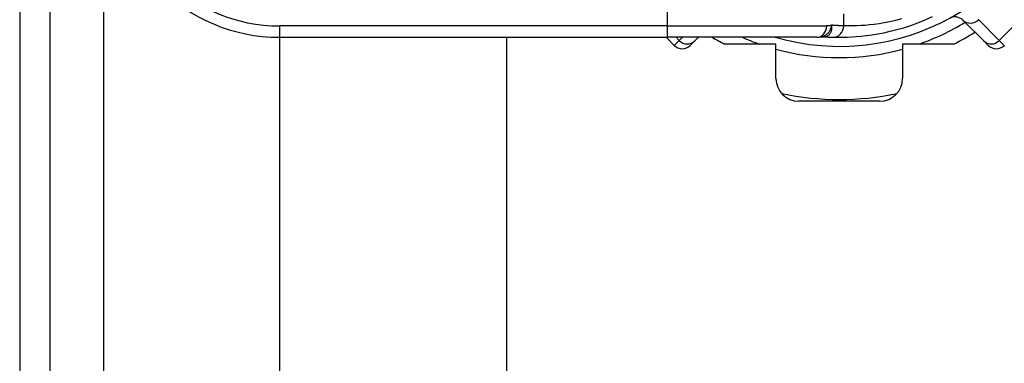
# Model space of a CAD drawing. Header units: inches. Extents: x 0 to 80.3, y -11 to 43.1.
# Tile 9 of 74: x 3.254 to 4.965, y 16.266 to 16.864. Entities that reach past the tile are written whole.
import ezdxf

# ---------------------------------------------------------------- set-up
doc = ezdxf.new("R2010")
doc.units = ezdxf.units.IN
doc.header["$MEASUREMENT"] = 0
doc.layers.add('Visible Edges(ANSI)', color=7, linetype='Continuous', lineweight=25)
doc.layers.add('Visible Tangent Edges(ANSI)', color=7, linetype='Continuous', lineweight=25)

msp = doc.modelspace()

# ---------------------------------------------------------------- linework, layer by layer
at = {"layer": 'Visible Edges(ANSI)'}
for p, q in [((3.2541, 32.6239), (3.2541, 13.1129)), ((3.3071, 13.1129), (3.3071, 32.6239)), ((4.893, 16.8628), (4.9292, 16.8266)), ((4.6389, 16.833), (4.6469, 16.8337)), ((4.6469, 16.8337), (4.6507, 16.834)), ((4.6507, 16.834), (4.6515, 16.834)), ((3.7057, 16.833), (4.379, 16.833)), ((3.7062, 13.7853), (3.7062, 16.833)), ((4.0999, 16.833), (4.0999, 13.7853)), ((4.3772, 16.833), (4.3914, 16.8188)), ((4.6389, 16.833), (4.379, 16.833)), ((4.427, 16.8266), (4.4192, 16.8188)), ((4.427, 16.8266), (4.4335, 16.833)), ((4.5681, 16.8212), (4.4791, 16.8212)), ((4.5681, 16.7613), (4.5681, 16.8212)), ((4.7881, 16.8212), (4.7881, 16.7613)), ((4.8772, 16.8212), (4.7881, 16.8212)), ((4.937, 16.8188), (4.9292, 16.8266)), ((4.7488, 16.7219), (4.6075, 16.7219))]:
    msp.add_line(p, q, dxfattribs=at)
at = {"layer": 'Visible Edges(ANSI)', "flags": 128}
for points in [[(4.6662, 16.8332), (4.6701, 16.8331), (4.6747, 16.833), (4.68, 16.833), (4.6859, 16.8331), (4.6925, 16.8333), (4.6997, 16.8336), (4.7076, 16.8342), (4.7161, 16.8349), (4.7251, 16.8359), (4.7348, 16.8372), (4.745, 16.8389), (4.7556, 16.8409), (4.7667, 16.8434), (4.7782, 16.8463), (4.7901, 16.8497), (4.8023, 16.8537), (4.8148, 16.8582), (4.8275, 16.8633), (4.8403, 16.869)], [(4.6515, 16.834), (4.6522, 16.8339), (4.653, 16.8339), (4.6537, 16.8338), (4.6544, 16.8338), (4.6551, 16.8337), (4.6558, 16.8337), (4.6565, 16.8336), (4.6572, 16.8336), (4.6579, 16.8336), (4.6585, 16.8335), (4.6592, 16.8335), (4.6598, 16.8335), (4.6604, 16.8334), (4.661, 16.8334), (4.6616, 16.8334), (4.6621, 16.8334), (4.6627, 16.8333), (4.6632, 16.8333), (4.6638, 16.8333), (4.6643, 16.8333), (4.6648, 16.8333), (4.6653, 16.8332), (4.6658, 16.8332), (4.6662, 16.8332)]]:
    msp.add_lwpolyline(points, dxfattribs=at)
at = {"layer": 'Visible Edges(ANSI)'}
for centre, radius, start, end in [((3.7057, 17.1283), 0.2953, 180, 270), ((4.6781, 17.2169), 0.3996, 253.8612, 343.6482), ((4.8791, 16.8489), 0.0197, 45, 118.6389), ((4.6781, 17.2169), 0.4429, 296.7049, 302.1604), ((4.4053, 16.8327), 0.0197, 225, 315), ((4.6781, 17.2169), 0.4429, 240.0736, 243.2951), ((4.951, 16.8327), 0.0197, 225, 315), ((4.6075, 16.7613), 0.0394, 180, 270), ((4.7488, 16.7613), 0.0394, 270, 0), ((4.6781, 17.2169), 0.4921, 258.2772, 281.7228)]:
    msp.add_arc(centre, radius, start, end, dxfattribs=at)
at = {"layer": 'Visible Tangent Edges(ANSI)'}
for p, q in [((3.4001, 13.1129), (3.4001, 32.6239)), ((5.0675, 16.9388), (4.9562, 16.8275)), ((4.379, 16.8921), (4.379, 16.8527)), ((4.686, 16.8529), (4.686, 16.8738)), ((4.379, 16.8527), (3.7057, 16.8527)), ((3.7057, 16.8527), (3.7057, 16.833)), ((4.379, 16.8527), (4.6562, 16.8527)), ((4.379, 16.8527), (4.379, 16.833)), ((4.9562, 16.8275), (4.92, 16.8637)), ((4.6515, 16.834), (4.6517, 16.834)), ((4.3914, 16.8188), (4.4001, 16.8275)), ((4.4001, 16.8275), (4.3945, 16.833)), ((4.4056, 16.833), (4.4001, 16.8275)), ((4.9562, 16.8275), (4.9649, 16.8188))]:
    msp.add_line(p, q, dxfattribs=at)
at = {"layer": 'Visible Tangent Edges(ANSI)', "flags": 128}
for points in [[(4.6648, 16.8541), (4.6646, 16.8528), (4.6643, 16.8516), (4.6639, 16.8504), (4.6636, 16.8492), (4.6631, 16.848), (4.6626, 16.8469), (4.6621, 16.8458), (4.6615, 16.8447), (4.6609, 16.8436), (4.6603, 16.8426), (4.6595, 16.8416), (4.6588, 16.8407), (4.658, 16.8398), (4.6571, 16.839), (4.6562, 16.8382), (4.6553, 16.8374), (4.6543, 16.8368), (4.6534, 16.8361), (4.6523, 16.8356), (4.6513, 16.8351), (4.6502, 16.8346), (4.6492, 16.8343), (4.6481, 16.834), (4.6469, 16.8337)], [(4.6517, 16.834), (4.6527, 16.834), (4.6537, 16.8341), (4.6547, 16.8342), (4.6557, 16.8345), (4.6567, 16.8349), (4.6577, 16.8353), (4.6586, 16.8359), (4.6595, 16.8365), (4.6603, 16.8372), (4.6611, 16.8379), (4.6618, 16.8388), (4.6625, 16.8397), (4.6631, 16.8406), (4.6637, 16.8416), (4.6641, 16.8427), (4.6646, 16.8439), (4.6649, 16.845), (4.6651, 16.8463), (4.6653, 16.8475), (4.6654, 16.8488), (4.6654, 16.8501), (4.6653, 16.8514), (4.6651, 16.8527), (4.6648, 16.8541)], [(4.6648, 16.8541), (4.6645, 16.8539), (4.6641, 16.8538), (4.6638, 16.8537), (4.6635, 16.8536), (4.6631, 16.8535), (4.6628, 16.8535), (4.6624, 16.8534), (4.6621, 16.8533), (4.6617, 16.8532), (4.6614, 16.8532), (4.661, 16.8531), (4.6606, 16.853), (4.6603, 16.853), (4.6599, 16.8529), (4.6596, 16.8529), (4.6592, 16.8529), (4.6588, 16.8528), (4.6585, 16.8528), (4.6581, 16.8528), (4.6577, 16.8528), (4.6573, 16.8527), (4.657, 16.8527), (4.6566, 16.8527), (4.6562, 16.8527)], [(4.686, 16.8529), (4.6854, 16.8529), (4.6848, 16.8529), (4.6841, 16.8529), (4.6834, 16.853), (4.6827, 16.853), (4.682, 16.853), (4.6812, 16.8531), (4.6804, 16.8531), (4.6796, 16.8531), (4.6788, 16.8532), (4.6779, 16.8532), (4.677, 16.8532), (4.6762, 16.8533), (4.6752, 16.8533), (4.6743, 16.8534), (4.6733, 16.8535), (4.6723, 16.8535), (4.6713, 16.8536), (4.6703, 16.8536), (4.6693, 16.8537), (4.6682, 16.8538), (4.6671, 16.8539), (4.666, 16.854), (4.6648, 16.8541)], [(4.786, 16.8653), (4.7757, 16.8625), (4.7658, 16.8602), (4.7563, 16.8583), (4.7472, 16.8567), (4.7386, 16.8555), (4.7305, 16.8545), (4.7229, 16.8538), (4.7159, 16.8533), (4.7095, 16.853), (4.7036, 16.8528), (4.6983, 16.8527), (4.6936, 16.8527), (4.6895, 16.8528), (4.686, 16.8529)]]:
    msp.add_lwpolyline(points, dxfattribs=at)
at = {"layer": 'Visible Tangent Edges(ANSI)'}
for centre, radius, start, end in [((3.7057, 17.1283), 0.2756, 180, 270), ((4.6781, 17.2169), 0.4193, 289.3241, 301.4236), ((4.6781, 17.2169), 0.4193, 246.2758, 250.6759), ((4.6781, 17.2169), 0.4193, 254.7906, 285.2094)]:
    msp.add_arc(centre, radius, start, end, dxfattribs=at)
for centre, major_axis, ratio, start_param, end_param in [((4.6389, 16.8527), (0, -0.0197), 0.880076, 0, 1.570796), ((4.6668, 16.8529), (-0.0006, -0.0197), 0.974824, 0, 1.60102), ((4.9069, 16.8767), (-0.0139, -0.0139), 0.937622, 0, 1.570796), ((4.6432, 16.6373), (0.0075, 0.1967), 0.411099, 6.270966, 6.283185), ((4.4131, 16.8405), (0.0139, -0.0139), 0.937622, 4.712389, 6.283185), ((4.9431, 16.8405), (-0.0139, -0.0139), 0.937622, 0, 1.570796)]:
    msp.add_ellipse(centre, major_axis=major_axis, ratio=ratio, start_param=start_param, end_param=end_param, dxfattribs=at)

doc.saveas('drawing.dxf')
